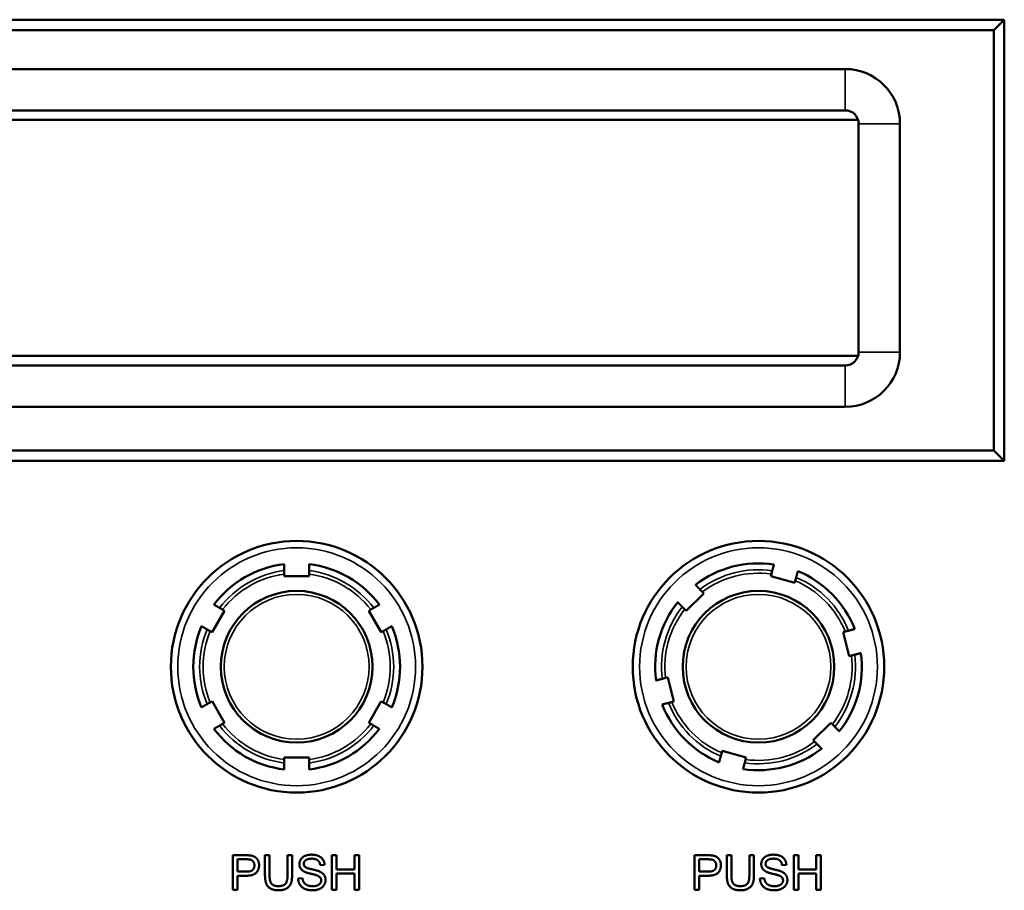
# Model space of a CAD drawing. Header units: inches. Extents: x -32 to 29.2, y -14.4 to 22.6.
# Tile 165 of 256: x -10 to -7.2, y 1.1 to 3.7. Entities that reach past the tile are written whole.
import ezdxf

# ---------------------------------------------------------------- set-up
doc = ezdxf.new("R2010")
doc.units = ezdxf.units.IN
doc.header["$MEASUREMENT"] = 0
doc.layers.add('Visible (ANSI)', color=7, linetype='Continuous', lineweight=50)
doc.layers.add('Visible Narrow (ANSI)', color=7, linetype='Continuous', lineweight=35)

msp = doc.modelspace()

# ---------------------------------------------------------------- linework, layer by layer
at = {"layer": 'Visible (ANSI)'}
for p, q in [((-7.1637, 3.6547), (-11.2855, 3.6547)), ((-7.1937, 3.6247), (-7.1637, 3.6547)), ((-7.1637, 2.3747), (-7.1637, 3.6547)), ((-11.2555, 3.6247), (-7.1937, 3.6247)), ((-7.1937, 3.6247), (-7.1937, 2.4047)), ((-7.6252, 3.5117), (-10.8177, 3.5117)), ((-10.8177, 3.3917), (-7.6252, 3.3917)), ((-10.8509, 3.3642), (-7.5881, 3.3642)), ((-7.5865, 3.3529), (-7.5865, 2.6904)), ((-7.4665, 2.6904), (-7.4665, 3.3529)), ((-7.5879, 2.68), (-10.8509, 2.68)), ((-7.6252, 2.6517), (-10.8177, 2.6517)), ((-10.8177, 2.5317), (-7.6252, 2.5317)), ((-7.1937, 2.4047), (-11.2555, 2.4047)), ((-7.1937, 2.4047), (-7.1637, 2.3747)), ((-11.2855, 2.3747), (-7.1637, 2.3747)), ((-9.2529, 2.0406), (-9.2529, 2.0468)), ((-9.1809, 2.0406), (-9.2529, 2.0406)), ((-9.1809, 2.0468), (-9.1809, 2.0406)), ((-7.8413, 2.0406), (-7.8396, 2.0467)), ((-7.7719, 2.0214), (-7.8413, 2.0406)), ((-7.7703, 2.0274), (-7.7719, 2.0214)), ((-8.0354, 1.9905), (-8.0868, 1.94)), ((-8.0398, 1.9949), (-8.0354, 1.9905)), ((-9.432, 1.9435), (-9.4265, 1.9403)), ((-9.0073, 1.9403), (-9.0018, 1.9435)), ((-8.0868, 1.94), (-8.0912, 1.9445)), ((-9.4265, 1.9403), (-9.4625, 1.878)), ((-8.9713, 1.878), (-9.0073, 1.9403)), ((-9.4625, 1.878), (-9.468, 1.8811)), ((-8.9658, 1.8811), (-8.9713, 1.878)), ((-7.6314, 1.8784), (-7.6253, 1.8799)), ((-7.6134, 1.8086), (-7.6314, 1.8784)), ((-7.6073, 1.8102), (-7.6134, 1.8086)), ((-8.1465, 1.7452), (-8.1404, 1.7468)), ((-8.1404, 1.7468), (-8.1224, 1.6771)), ((-9.468, 1.6743), (-9.4625, 1.6775)), ((-9.4625, 1.6775), (-9.4265, 1.6151)), ((-9.0073, 1.6151), (-8.9713, 1.6775)), ((-8.9713, 1.6775), (-8.9658, 1.6743)), ((-8.1224, 1.6771), (-8.1285, 1.6755)), ((-9.4265, 1.6151), (-9.432, 1.612)), ((-9.0018, 1.612), (-9.0073, 1.6151)), ((-7.7184, 1.565), (-7.667, 1.6154)), ((-7.667, 1.6154), (-7.6626, 1.611)), ((-7.714, 1.5605), (-7.7184, 1.565)), ((-9.2529, 1.5086), (-9.2529, 1.5149)), ((-9.2529, 1.5149), (-9.1809, 1.5149)), ((-9.1809, 1.5149), (-9.1809, 1.5086)), ((-7.9835, 1.528), (-7.9819, 1.5341)), ((-7.9819, 1.5341), (-7.9125, 1.5148)), ((-7.9125, 1.5148), (-7.9142, 1.5088)), ((-9.4023, 1.231), (-9.3645, 1.231)), ((-9.4023, 1.131), (-9.4023, 1.231)), ((-9.3088, 1.1732), (-9.3088, 1.231)), ((-9.3088, 1.231), (-9.2955, 1.231)), ((-9.2955, 1.231), (-9.2955, 1.1733)), ((-9.2434, 1.1733), (-9.2434, 1.231)), ((-9.2434, 1.231), (-9.2301, 1.231)), ((-9.2301, 1.231), (-9.2301, 1.1732)), ((-9.1144, 1.231), (-9.1011, 1.231)), ((-9.1144, 1.131), (-9.1144, 1.231)), ((-9.1011, 1.231), (-9.1011, 1.1899)), ((-9.0493, 1.1899), (-9.0493, 1.231)), ((-9.0493, 1.231), (-9.036, 1.231)), ((-9.036, 1.231), (-9.036, 1.131)), ((-8.0623, 1.231), (-8.0245, 1.231)), ((-8.0623, 1.131), (-8.0623, 1.231)), ((-7.9688, 1.1732), (-7.9688, 1.231)), ((-7.9688, 1.231), (-7.9555, 1.231)), ((-7.9555, 1.231), (-7.9555, 1.1733)), ((-7.9034, 1.1733), (-7.9034, 1.231)), ((-7.9034, 1.231), (-7.8901, 1.231)), ((-7.8901, 1.231), (-7.8901, 1.1732)), ((-7.7744, 1.231), (-7.7611, 1.231)), ((-7.7744, 1.131), (-7.7744, 1.231)), ((-7.7611, 1.231), (-7.7611, 1.1899)), ((-7.7093, 1.1899), (-7.7093, 1.231)), ((-7.7093, 1.231), (-7.696, 1.231)), ((-7.696, 1.231), (-7.696, 1.131)), ((-9.389, 1.1834), (-9.389, 1.2192)), ((-9.389, 1.2192), (-9.3634, 1.2192)), ((-9.1359, 1.2029), (-9.1486, 1.2019)), ((-8.049, 1.1834), (-8.049, 1.2192)), ((-8.049, 1.2192), (-8.0234, 1.2192)), ((-7.7959, 1.2029), (-7.8086, 1.2019)), ((-9.3631, 1.1834), (-9.389, 1.1834)), ((-9.3633, 1.1716), (-9.389, 1.1716)), ((-9.389, 1.1716), (-9.389, 1.131)), ((-9.1011, 1.1899), (-9.0493, 1.1899)), ((-9.0493, 1.1781), (-9.1011, 1.1781)), ((-9.1011, 1.1781), (-9.1011, 1.131)), ((-9.0493, 1.131), (-9.0493, 1.1781)), ((-8.0231, 1.1834), (-8.049, 1.1834)), ((-8.0233, 1.1716), (-8.049, 1.1716)), ((-8.049, 1.1716), (-8.049, 1.131)), ((-7.7611, 1.1899), (-7.7093, 1.1899)), ((-7.7093, 1.1781), (-7.7611, 1.1781)), ((-7.7611, 1.1781), (-7.7611, 1.131)), ((-7.7093, 1.131), (-7.7093, 1.1781)), ((-9.2126, 1.1631), (-9.2001, 1.1642)), ((-7.8726, 1.1631), (-7.8601, 1.1642)), ((-9.389, 1.131), (-9.4023, 1.131)), ((-9.1011, 1.131), (-9.1144, 1.131)), ((-9.036, 1.131), (-9.0493, 1.131)), ((-8.049, 1.131), (-8.0623, 1.131)), ((-7.7611, 1.131), (-7.7744, 1.131)), ((-7.696, 1.131), (-7.7093, 1.131))]:
    msp.add_line(p, q, dxfattribs=at)
for centre, radius in [((-9.2169, 1.7777), 0.365), ((-7.8769, 1.7777), 0.365), ((-9.2169, 1.7777), 0.22), ((-7.8769, 1.7777), 0.22)]:
    msp.add_circle(centre, radius, dxfattribs=at)
for centre, radius, start, end in [((-7.6252, 3.3529), 0.1588, 0, 90), ((-7.6252, 3.3529), 0.0388, 0, 90), ((-7.6252, 2.6904), 0.1588, 270, 0), ((-7.6252, 2.6904), 0.0388, 270, 0), ((-9.2169, 1.7777), 0.3, 96.8921, 143.1079), ((-9.2169, 1.7777), 0.3, 36.8921, 83.1079), ((-7.8769, 1.7777), 0.3, 81.3837, 127.5995), ((-7.8769, 1.7777), 0.3, 21.3837, 67.5995), ((-7.8769, 1.7777), 0.3, 141.3837, 187.5995), ((-9.2169, 1.7777), 0.3, 156.8921, 203.1079), ((-9.2169, 1.7777), 0.3, 336.8921, 23.1079), ((-7.8769, 1.7777), 0.3, 321.3837, 7.5995), ((-7.8769, 1.7777), 0.3, 201.3837, 247.5995), ((-9.2169, 1.7777), 0.3, 216.8921, 263.1079), ((-9.2169, 1.7777), 0.3, 276.8921, 323.1079), ((-7.8769, 1.7777), 0.3, 261.3837, 307.5995)]:
    msp.add_arc(centre, radius, start, end, dxfattribs=at)
for points, weights in [([(-9.2529, 2.0569), (-9.2529, 2.0659), (-9.2529, 2.0756)], [1.00002012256, 1.00052363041, 1]), ([(-9.1809, 2.0756), (-9.1809, 2.0659), (-9.1809, 2.0569)], [1, 1.00052363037, 1.00002012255]), ([(-7.8369, 2.0564), (-7.8345, 2.0651), (-7.832, 2.0743)], [1.00002012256, 1.00052363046, 1]), ([(-7.7626, 2.0551), (-7.7651, 2.0458), (-7.7676, 2.0371)], [1, 1.00052363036, 1.00002012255]), ([(-8.0599, 2.0154), (-8.0532, 2.0086), (-8.0469, 2.0021)], [1, 1.00052363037, 1.00002012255]), ([(-9.4568, 1.9578), (-9.4485, 1.953), (-9.4407, 1.9485)], [1, 1.00052363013, 1.00002012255]), ([(-8.9931, 1.9485), (-8.9853, 1.953), (-8.977, 1.9578)], [1.00002012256, 1.00052363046, 1]), ([(-8.0982, 1.9517), (-8.1046, 1.9581), (-8.1113, 1.965)], [1.00002012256, 1.00052363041, 1]), ([(-9.4767, 1.8861), (-9.4845, 1.8907), (-9.4928, 1.8955)], [1.00002012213, 1.00052361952, 1]), ([(-8.941, 1.8955), (-8.9493, 1.8907), (-8.9571, 1.8861)], [1, 1.00052363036, 1.00002012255]), ([(-7.6156, 1.8824), (-7.6069, 1.8847), (-7.5976, 1.8871)], [1.00002012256, 1.00052363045, 1]), ([(-7.5795, 1.8174), (-7.5888, 1.815), (-7.5976, 1.8127)], [1, 1.00052363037, 1.00002012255]), ([(-8.1743, 1.738), (-8.165, 1.7405), (-8.1562, 1.7427)], [1, 1.00052363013, 1.00002012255]), ([(-9.4928, 1.66), (-9.4845, 1.6648), (-9.4767, 1.6693)], [1, 1.00052363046, 1.00002012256]), ([(-8.9571, 1.6693), (-8.9493, 1.6648), (-8.941, 1.66)], [1.00002012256, 1.00052363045, 1]), ([(-8.1382, 1.673), (-8.1469, 1.6707), (-8.1562, 1.6683)], [1.00002012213, 1.00052361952, 1]), ([(-9.4407, 1.6069), (-9.4485, 1.6024), (-9.4568, 1.5976)], [1.00002012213, 1.00052361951, 1]), ([(-8.977, 1.5976), (-8.9853, 1.6024), (-8.9931, 1.6069)], [1, 1.00052363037, 1.00002012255]), ([(-7.6556, 1.6038), (-7.6492, 1.5973), (-7.6425, 1.5905)], [1.00002012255, 1.00052363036, 1]), ([(-7.6939, 1.54), (-7.7006, 1.5469), (-7.7069, 1.5533)], [1, 1.0005236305, 1.00002012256]), ([(-7.9912, 1.5004), (-7.9887, 1.5096), (-7.9862, 1.5183)], [1, 1.00052363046, 1.00002012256]), ([(-9.2529, 1.4799), (-9.2529, 1.4895), (-9.2529, 1.4985)], [1, 1.0005236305, 1.00002012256]), ([(-9.1809, 1.4985), (-9.1809, 1.4895), (-9.1809, 1.4799)], [1.00002012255, 1.00052363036, 1]), ([(-7.9169, 1.4991), (-7.9193, 1.4904), (-7.9218, 1.4811)], [1.00002012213, 1.00052361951, 1])]:
    msp.add_rational_spline(points, weights, degree=2, dxfattribs=at)
for points, knots in [([(-9.2529, 2.0468), (-9.2529, 2.0481), (-9.2529, 2.0496), (-9.2529, 2.0519), (-9.2529, 2.0531), (-9.2529, 2.0549), (-9.2529, 2.0557), (-9.2529, 2.0566), (-9.2529, 2.0569), (-9.2529, 2.0569)], [-0.037779, -0.037779, -0.037779, -0.037779, -0.02826573, -0.02826573, -0.01879725, -0.01879725, -0.0093788, -0.0093788, -0.00090854, -0.00090854, -0.00090854, -0.00090854]), ([(-9.1809, 2.0569), (-9.1809, 2.0569), (-9.1809, 2.0566), (-9.1809, 2.0557), (-9.1809, 2.0549), (-9.1809, 2.0531), (-9.1809, 2.0519), (-9.1809, 2.0496), (-9.1809, 2.0481), (-9.1809, 2.0468)], [0.00090854, 0.00090854, 0.00090854, 0.00090854, 0.0093788, 0.0093788, 0.01879725, 0.01879725, 0.02826573, 0.02826573, 0.037779, 0.037779, 0.037779, 0.037779]), ([(-7.8396, 2.0467), (-7.8393, 2.0479), (-7.8389, 2.0493), (-7.8383, 2.0515), (-7.838, 2.0527), (-7.8375, 2.0544), (-7.8373, 2.0552), (-7.837, 2.0561), (-7.8369, 2.0563), (-7.8369, 2.0564)], [-0.037779, -0.037779, -0.037779, -0.037779, -0.02826573, -0.02826573, -0.01879725, -0.01879725, -0.0093788, -0.0093788, -0.00090854, -0.00090854, -0.00090854, -0.00090854]), ([(-7.7676, 2.0371), (-7.7676, 2.0371), (-7.7676, 2.0368), (-7.7679, 2.0359), (-7.7681, 2.0352), (-7.7686, 2.0335), (-7.7689, 2.0323), (-7.7695, 2.03), (-7.7699, 2.0286), (-7.7703, 2.0274)], [0.00090854, 0.00090854, 0.00090854, 0.00090854, 0.0093788, 0.0093788, 0.01879725, 0.01879725, 0.02826573, 0.02826573, 0.037779, 0.037779, 0.037779, 0.037779]), ([(-8.0469, 2.0021), (-8.0469, 2.0021), (-8.0467, 2.0019), (-8.046, 2.0012), (-8.0454, 2.0007), (-8.0442, 1.9994), (-8.0433, 1.9985), (-8.0417, 1.9969), (-8.0407, 1.9958), (-8.0398, 1.9949)], [0.00090854, 0.00090854, 0.00090854, 0.00090854, 0.0093788, 0.0093788, 0.01879725, 0.01879725, 0.02826573, 0.02826573, 0.037779, 0.037779, 0.037779, 0.037779]), ([(-9.4407, 1.9485), (-9.4407, 1.9485), (-9.4404, 1.9483), (-9.4396, 1.9479), (-9.4389, 1.9475), (-9.4374, 1.9466), (-9.4363, 1.946), (-9.4343, 1.9448), (-9.433, 1.9441), (-9.432, 1.9435)], [0.00090854, 0.00090854, 0.00090854, 0.00090854, 0.0093788, 0.0093788, 0.01879725, 0.01879725, 0.02826573, 0.02826573, 0.037779, 0.037779, 0.037779, 0.037779]), ([(-9.0018, 1.9435), (-9.0007, 1.9441), (-8.9995, 1.9448), (-8.9975, 1.946), (-8.9964, 1.9466), (-8.9949, 1.9475), (-8.9942, 1.9479), (-8.9934, 1.9483), (-8.9931, 1.9485), (-8.9931, 1.9485)], [-0.037779, -0.037779, -0.037779, -0.037779, -0.02826573, -0.02826573, -0.01879725, -0.01879725, -0.0093788, -0.0093788, -0.00090854, -0.00090854, -0.00090854, -0.00090854]), ([(-8.0912, 1.9445), (-8.0921, 1.9454), (-8.0931, 1.9464), (-8.0947, 1.9481), (-8.0956, 1.9489), (-8.0968, 1.9502), (-8.0974, 1.9508), (-8.098, 1.9514), (-8.0982, 1.9516), (-8.0982, 1.9517)], [-0.037779, -0.037779, -0.037779, -0.037779, -0.02826573, -0.02826573, -0.01879725, -0.01879725, -0.0093788, -0.0093788, -0.00090854, -0.00090854, -0.00090854, -0.00090854]), ([(-9.468, 1.8811), (-9.469, 1.8817), (-9.4703, 1.8825), (-9.4723, 1.8836), (-9.4734, 1.8842), (-9.4749, 1.8851), (-9.4756, 1.8855), (-9.4764, 1.886), (-9.4767, 1.8861), (-9.4767, 1.8861)], [-0.037779, -0.037779, -0.037779, -0.037779, -0.02826573, -0.02826573, -0.01879725, -0.01879725, -0.0093788, -0.0093788, -0.00090854, -0.00090854, -0.00090854, -0.00090854]), ([(-8.9571, 1.8861), (-8.9571, 1.8861), (-8.9574, 1.886), (-8.9582, 1.8855), (-8.9589, 1.8851), (-8.9604, 1.8842), (-8.9615, 1.8836), (-8.9635, 1.8825), (-8.9647, 1.8817), (-8.9658, 1.8811)], [0.00090854, 0.00090854, 0.00090854, 0.00090854, 0.0093788, 0.0093788, 0.01879725, 0.01879725, 0.02826573, 0.02826573, 0.037779, 0.037779, 0.037779, 0.037779]), ([(-7.6253, 1.8799), (-7.6241, 1.8802), (-7.6227, 1.8806), (-7.6205, 1.8812), (-7.6193, 1.8815), (-7.6176, 1.8819), (-7.6168, 1.8821), (-7.6159, 1.8824), (-7.6156, 1.8824), (-7.6156, 1.8824)], [-0.037779, -0.037779, -0.037779, -0.037779, -0.02826573, -0.02826573, -0.01879725, -0.01879725, -0.0093788, -0.0093788, -0.00090854, -0.00090854, -0.00090854, -0.00090854]), ([(-7.5976, 1.8127), (-7.5976, 1.8127), (-7.5979, 1.8127), (-7.5988, 1.8124), (-7.5996, 1.8122), (-7.6013, 1.8118), (-7.6025, 1.8115), (-7.6047, 1.8109), (-7.6061, 1.8105), (-7.6073, 1.8102)], [0.00090854, 0.00090854, 0.00090854, 0.00090854, 0.0093788, 0.0093788, 0.01879725, 0.01879725, 0.02826573, 0.02826573, 0.037779, 0.037779, 0.037779, 0.037779]), ([(-8.1562, 1.7427), (-8.1562, 1.7427), (-8.1559, 1.7428), (-8.155, 1.743), (-8.1542, 1.7432), (-8.1525, 1.7437), (-8.1513, 1.744), (-8.1491, 1.7446), (-8.1477, 1.7449), (-8.1465, 1.7452)], [0.00090854, 0.00090854, 0.00090854, 0.00090854, 0.0093788, 0.0093788, 0.01879725, 0.01879725, 0.02826573, 0.02826573, 0.037779, 0.037779, 0.037779, 0.037779]), ([(-9.4767, 1.6693), (-9.4767, 1.6693), (-9.4764, 1.6695), (-9.4756, 1.6699), (-9.4749, 1.6703), (-9.4734, 1.6712), (-9.4723, 1.6718), (-9.4703, 1.673), (-9.469, 1.6737), (-9.468, 1.6743)], [0.00090854, 0.00090854, 0.00090854, 0.00090854, 0.0093788, 0.0093788, 0.01879725, 0.01879725, 0.02826573, 0.02826573, 0.037779, 0.037779, 0.037779, 0.037779]), ([(-8.9658, 1.6743), (-8.9647, 1.6737), (-8.9635, 1.673), (-8.9615, 1.6718), (-8.9604, 1.6712), (-8.9589, 1.6703), (-8.9582, 1.6699), (-8.9574, 1.6695), (-8.9571, 1.6693), (-8.9571, 1.6693)], [-0.037779, -0.037779, -0.037779, -0.037779, -0.02826573, -0.02826573, -0.01879725, -0.01879725, -0.0093788, -0.0093788, -0.00090854, -0.00090854, -0.00090854, -0.00090854]), ([(-8.1285, 1.6755), (-8.1297, 1.6752), (-8.1311, 1.6748), (-8.1333, 1.6743), (-8.1345, 1.674), (-8.1362, 1.6735), (-8.137, 1.6733), (-8.1379, 1.6731), (-8.1382, 1.673), (-8.1382, 1.673)], [-0.037779, -0.037779, -0.037779, -0.037779, -0.02826573, -0.02826573, -0.01879725, -0.01879725, -0.0093788, -0.0093788, -0.00090854, -0.00090854, -0.00090854, -0.00090854]), ([(-9.432, 1.612), (-9.433, 1.6114), (-9.4343, 1.6106), (-9.4363, 1.6095), (-9.4374, 1.6089), (-9.4389, 1.608), (-9.4396, 1.6076), (-9.4404, 1.6071), (-9.4407, 1.607), (-9.4407, 1.6069)], [-0.037779, -0.037779, -0.037779, -0.037779, -0.02826573, -0.02826573, -0.01879725, -0.01879725, -0.0093788, -0.0093788, -0.00090854, -0.00090854, -0.00090854, -0.00090854]), ([(-8.9931, 1.6069), (-8.9931, 1.607), (-8.9934, 1.6071), (-8.9942, 1.6076), (-8.9949, 1.608), (-8.9964, 1.6089), (-8.9975, 1.6095), (-8.9995, 1.6106), (-9.0007, 1.6114), (-9.0018, 1.612)], [0.00090854, 0.00090854, 0.00090854, 0.00090854, 0.0093788, 0.0093788, 0.01879725, 0.01879725, 0.02826573, 0.02826573, 0.037779, 0.037779, 0.037779, 0.037779]), ([(-7.6626, 1.611), (-7.6617, 1.6101), (-7.6607, 1.609), (-7.6591, 1.6074), (-7.6582, 1.6065), (-7.657, 1.6052), (-7.6564, 1.6047), (-7.6558, 1.604), (-7.6556, 1.6038), (-7.6556, 1.6038)], [-0.037779, -0.037779, -0.037779, -0.037779, -0.02826573, -0.02826573, -0.01879725, -0.01879725, -0.0093788, -0.0093788, -0.00090854, -0.00090854, -0.00090854, -0.00090854]), ([(-7.7069, 1.5533), (-7.7069, 1.5534), (-7.7071, 1.5536), (-7.7078, 1.5542), (-7.7084, 1.5548), (-7.7096, 1.556), (-7.7105, 1.5569), (-7.7121, 1.5586), (-7.7131, 1.5596), (-7.714, 1.5605)], [0.00090854, 0.00090854, 0.00090854, 0.00090854, 0.0093788, 0.0093788, 0.01879725, 0.01879725, 0.02826573, 0.02826573, 0.037779, 0.037779, 0.037779, 0.037779]), ([(-7.9862, 1.5183), (-7.9862, 1.5184), (-7.9862, 1.5186), (-7.9859, 1.5195), (-7.9857, 1.5203), (-7.9852, 1.522), (-7.9849, 1.5232), (-7.9843, 1.5254), (-7.9839, 1.5268), (-7.9835, 1.528)], [0.00090854, 0.00090854, 0.00090854, 0.00090854, 0.0093788, 0.0093788, 0.01879725, 0.01879725, 0.02826573, 0.02826573, 0.037779, 0.037779, 0.037779, 0.037779]), ([(-9.2529, 1.4985), (-9.2529, 1.4986), (-9.2529, 1.4988), (-9.2529, 1.4998), (-9.2529, 1.5006), (-9.2529, 1.5023), (-9.2529, 1.5036), (-9.2529, 1.5059), (-9.2529, 1.5074), (-9.2529, 1.5086)], [0.00090854, 0.00090854, 0.00090854, 0.00090854, 0.0093788, 0.0093788, 0.01879725, 0.01879725, 0.02826573, 0.02826573, 0.037779, 0.037779, 0.037779, 0.037779]), ([(-9.1809, 1.5086), (-9.1809, 1.5074), (-9.1809, 1.5059), (-9.1809, 1.5036), (-9.1809, 1.5023), (-9.1809, 1.5006), (-9.1809, 1.4998), (-9.1809, 1.4988), (-9.1809, 1.4986), (-9.1809, 1.4985)], [-0.037779, -0.037779, -0.037779, -0.037779, -0.02826573, -0.02826573, -0.01879725, -0.01879725, -0.0093788, -0.0093788, -0.00090854, -0.00090854, -0.00090854, -0.00090854]), ([(-7.9142, 1.5088), (-7.9145, 1.5076), (-7.9149, 1.5062), (-7.9155, 1.5039), (-7.9158, 1.5027), (-7.9163, 1.501), (-7.9165, 1.5002), (-7.9168, 1.4994), (-7.9169, 1.4991), (-7.9169, 1.4991)], [-0.037779, -0.037779, -0.037779, -0.037779, -0.02826573, -0.02826573, -0.01879725, -0.01879725, -0.0093788, -0.0093788, -0.00090854, -0.00090854, -0.00090854, -0.00090854])]:
    msp.add_open_spline(points, degree=3, knots=knots, dxfattribs=at)
for points in [[(-9.3645, 1.231), (-9.3545, 1.231), (-9.3493, 1.23)], [(-9.3493, 1.23), (-9.3419, 1.2288), (-9.332, 1.2219), (-9.3259, 1.2095), (-9.3259, 1.202)], [(-9.2089, 1.2051), (-9.2089, 1.2128), (-9.2003, 1.2259), (-9.1837, 1.2327), (-9.1736, 1.2327)], [(-9.1736, 1.2327), (-9.1625, 1.2327), (-9.1455, 1.2256), (-9.1362, 1.2116), (-9.1359, 1.2029)], [(-8.0245, 1.231), (-8.0145, 1.231), (-8.0093, 1.23)], [(-8.0093, 1.23), (-8.0019, 1.2288), (-7.992, 1.2219), (-7.9859, 1.2095), (-7.9859, 1.202)], [(-7.8689, 1.2051), (-7.8689, 1.2128), (-7.8603, 1.2259), (-7.8437, 1.2327), (-7.8336, 1.2327)], [(-7.8336, 1.2327), (-7.8225, 1.2327), (-7.8055, 1.2256), (-7.7962, 1.2116), (-7.7959, 1.2029)], [(-9.3634, 1.2192), (-9.3544, 1.2192), (-9.351, 1.2182)], [(-9.3259, 1.202), (-9.3259, 1.1893), (-9.3421, 1.1716), (-9.3633, 1.1716)], [(-9.3395, 1.2016), (-9.3395, 1.1929), (-9.3503, 1.1834), (-9.3631, 1.1834)], [(-9.351, 1.2182), (-9.3458, 1.2169), (-9.3395, 1.2079), (-9.3395, 1.2016)], [(-9.1947, 1.1834), (-9.2019, 1.1872), (-9.2089, 1.1983), (-9.2089, 1.2051)], [(-9.1731, 1.2211), (-9.1851, 1.2211), (-9.1962, 1.2122), (-9.1962, 1.2061)], [(-9.1962, 1.2061), (-9.1962, 1.2006), (-9.1923, 1.1971)], [(-9.1486, 1.2019), (-9.1496, 1.2114), (-9.1615, 1.2211), (-9.1731, 1.2211)], [(-8.0234, 1.2192), (-8.0144, 1.2192), (-8.011, 1.2182)], [(-7.9859, 1.202), (-7.9859, 1.1893), (-8.0021, 1.1716), (-8.0233, 1.1716)], [(-7.9995, 1.2016), (-7.9995, 1.1929), (-8.0103, 1.1834), (-8.0231, 1.1834)], [(-8.011, 1.2182), (-8.0058, 1.2169), (-7.9995, 1.2079), (-7.9995, 1.2016)], [(-7.8547, 1.1834), (-7.8619, 1.1872), (-7.8689, 1.1983), (-7.8689, 1.2051)], [(-7.8331, 1.2211), (-7.8451, 1.2211), (-7.8562, 1.2122), (-7.8562, 1.2061)], [(-7.8562, 1.2061), (-7.8562, 1.2006), (-7.8523, 1.1971)], [(-7.8086, 1.2019), (-7.8096, 1.2114), (-7.8215, 1.2211), (-7.8331, 1.2211)], [(-9.2692, 1.1293), (-9.2833, 1.1293), (-9.3012, 1.139), (-9.3088, 1.1573), (-9.3088, 1.1732)], [(-9.2955, 1.1733), (-9.2955, 1.1603), (-9.2907, 1.148), (-9.2789, 1.1413), (-9.2704, 1.1413)], [(-9.2704, 1.1413), (-9.2558, 1.1413), (-9.2434, 1.1545), (-9.2434, 1.1733)], [(-9.2301, 1.1732), (-9.2301, 1.1581), (-9.2369, 1.1404), (-9.2548, 1.1293), (-9.2692, 1.1293)], [(-9.1574, 1.1722), (-9.1615, 1.1738), (-9.1891, 1.1804), (-9.1947, 1.1834)], [(-9.1923, 1.1971), (-9.1884, 1.1937), (-9.156, 1.1864), (-9.15, 1.1836)], [(-9.1457, 1.1581), (-9.1457, 1.1628), (-9.1511, 1.1698), (-9.1574, 1.1722)], [(-9.15, 1.1836), (-9.1413, 1.1796), (-9.133, 1.1673), (-9.133, 1.1593)], [(-7.9292, 1.1293), (-7.9433, 1.1293), (-7.9612, 1.139), (-7.9688, 1.1573), (-7.9688, 1.1732)], [(-7.9555, 1.1733), (-7.9555, 1.1603), (-7.9507, 1.148), (-7.9389, 1.1413), (-7.9304, 1.1413)], [(-7.9304, 1.1413), (-7.9158, 1.1413), (-7.9034, 1.1545), (-7.9034, 1.1733)], [(-7.8901, 1.1732), (-7.8901, 1.1581), (-7.8969, 1.1404), (-7.9148, 1.1293), (-7.9292, 1.1293)], [(-7.8174, 1.1722), (-7.8215, 1.1738), (-7.8491, 1.1804), (-7.8547, 1.1834)], [(-7.8523, 1.1971), (-7.8484, 1.1937), (-7.816, 1.1864), (-7.81, 1.1836)], [(-7.8057, 1.1581), (-7.8057, 1.1628), (-7.8111, 1.1698), (-7.8174, 1.1722)], [(-7.81, 1.1836), (-7.8013, 1.1796), (-7.793, 1.1673), (-7.793, 1.1593)], [(-9.1699, 1.1293), (-9.1836, 1.1293), (-9.2019, 1.1372), (-9.2123, 1.1531), (-9.2126, 1.1631)], [(-9.2001, 1.1642), (-9.1992, 1.1567), (-9.1927, 1.1471), (-9.1791, 1.1411), (-9.1705, 1.1411)], [(-9.1705, 1.1411), (-9.163, 1.1411), (-9.1513, 1.1456), (-9.1457, 1.1535), (-9.1457, 1.1581)], [(-9.133, 1.1593), (-9.133, 1.1513), (-9.1421, 1.1372), (-9.1593, 1.1293), (-9.1699, 1.1293)], [(-7.8299, 1.1293), (-7.8436, 1.1293), (-7.8619, 1.1372), (-7.8723, 1.1531), (-7.8726, 1.1631)], [(-7.8601, 1.1642), (-7.8592, 1.1567), (-7.8527, 1.1471), (-7.8391, 1.1411), (-7.8305, 1.1411)], [(-7.8305, 1.1411), (-7.823, 1.1411), (-7.8113, 1.1456), (-7.8057, 1.1535), (-7.8057, 1.1581)], [(-7.793, 1.1593), (-7.793, 1.1513), (-7.8021, 1.1372), (-7.8193, 1.1293), (-7.8299, 1.1293)]]:
    msp.add_open_spline(points, degree=2, dxfattribs=at)
at = {"layer": 'Visible Narrow (ANSI)'}
for p, q in [((-7.6252, 3.3917), (-7.6252, 3.5117)), ((-7.5865, 3.3529), (-7.4665, 3.3529)), ((-7.5865, 2.6904), (-7.4665, 2.6904)), ((-7.6252, 2.6517), (-7.6252, 2.5317))]:
    msp.add_line(p, q, dxfattribs=at)
for centre, radius in [((-9.2169, 1.7777), 0.345), ((-7.8769, 1.7777), 0.345), ((-9.2169, 1.7777), 0.21), ((-7.8769, 1.7777), 0.21)]:
    msp.add_circle(centre, radius, dxfattribs=at)
for centre, radius, start, end in [((-7.8769, 1.7777), 0.2815, 81.8387, 127.1445), ((-9.2169, 1.7777), 0.2815, 97.3471, 142.6529), ((-9.2169, 1.7777), 0.2715, 97.6191, 142.3809), ((-9.2169, 1.7777), 0.2815, 37.3471, 82.6529), ((-9.2169, 1.7777), 0.2715, 37.6191, 82.3809), ((-7.8769, 1.7777), 0.2715, 82.1107, 126.8725), ((-7.8769, 1.7777), 0.2815, 21.8387, 67.1445), ((-7.8769, 1.7777), 0.2715, 22.1107, 66.8725), ((-7.8769, 1.7777), 0.2815, 141.8387, 187.1445), ((-7.8769, 1.7777), 0.2715, 142.1107, 186.8725), ((-9.2169, 1.7777), 0.2815, 157.3471, 202.6529), ((-9.2169, 1.7777), 0.2815, 337.3471, 22.6529), ((-9.2169, 1.7777), 0.2715, 157.6191, 202.3809), ((-9.2169, 1.7777), 0.2715, 337.6191, 22.3809), ((-7.8769, 1.7777), 0.2715, 322.1107, 6.8725), ((-7.8769, 1.7777), 0.2815, 321.8387, 7.1445), ((-7.8769, 1.7777), 0.2815, 201.8387, 247.1445), ((-7.8769, 1.7777), 0.2715, 202.1107, 246.8725), ((-9.2169, 1.7777), 0.2815, 217.3471, 262.6529), ((-9.2169, 1.7777), 0.2715, 217.6191, 262.3809), ((-9.2169, 1.7777), 0.2715, 277.6191, 322.3809), ((-9.2169, 1.7777), 0.2815, 277.3471, 322.6529), ((-7.8769, 1.7777), 0.2815, 261.8387, 307.1445), ((-7.8769, 1.7777), 0.2715, 262.1107, 306.8725)]:
    msp.add_arc(centre, radius, start, end, dxfattribs=at)

doc.saveas('drawing.dxf')
